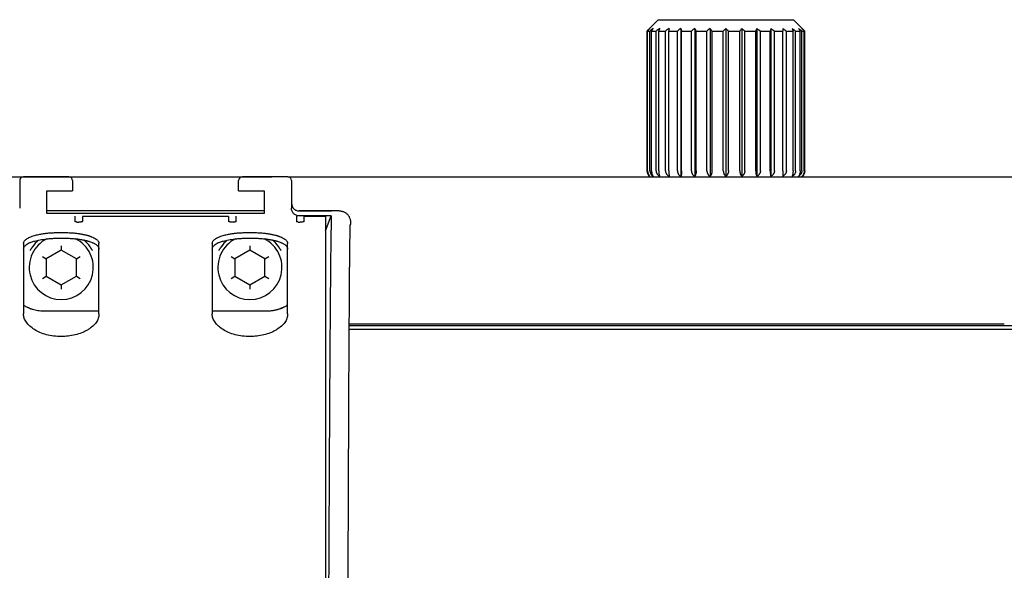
# Model space of a CAD drawing. Header units: millimetres. Extents: x 8 to 1894, y 12 to 2738.
# Tile 45 of 156: x 1074 to 1204, y 1403 to 1476. Entities that reach past the tile are written whole.
import ezdxf

# ---------------------------------------------------------------- set-up
doc = ezdxf.new("R2010")
doc.units = ezdxf.units.MM

msp = doc.modelspace()

# ---------------------------------------------------------------- linework, layer by layer
at = {"color": 7, "linetype": 'Continuous', "lineweight": 30}
for p, q in [((1158.15, 1476.06), (1156.65, 1474.56)), ((1158.15, 1476.06), (1176.1, 1476.06)), ((1177.6, 1474.56), (1176.1, 1476.06)), ((1156.65, 1474.56), (1156.65, 1456.06)), ((1156.65, 1474.56), (1156.67, 1474.56)), ((1156.67, 1456.06), (1156.67, 1474.56)), ((1156.74, 1474.56), (1157.06, 1474.56)), ((1156.74, 1456.06), (1156.74, 1474.56)), ((1157.06, 1456.06), (1157.06, 1474.56)), ((1157.27, 1474.56), (1157.88, 1474.56)), ((1157.27, 1456.06), (1157.27, 1474.56)), ((1157.88, 1456.05), (1157.88, 1474.56)), ((1158.23, 1474.56), (1159.11, 1474.56)), ((1158.23, 1456.06), (1158.23, 1474.56)), ((1159.11, 1456.06), (1159.11, 1474.56)), ((1159.57, 1474.56), (1160.69, 1474.56)), ((1159.57, 1456.06), (1159.57, 1474.56)), ((1160.69, 1456.06), (1160.69, 1474.56)), ((1161.17, 1474.91), (1161.17, 1455.3)), ((1161.25, 1474.56), (1162.55, 1474.56)), ((1161.25, 1456.06), (1161.25, 1474.56)), ((1162.55, 1456.06), (1162.55, 1474.56)), ((1163, 1474.91), (1163, 1455.3)), ((1163.18, 1474.56), (1164.61, 1474.56)), ((1163.18, 1456.06), (1163.18, 1474.56)), ((1164.61, 1456.06), (1164.61, 1474.56)), ((1165.02, 1474.91), (1165.02, 1455.3)), ((1165.28, 1456.06), (1165.28, 1474.56)), ((1165.28, 1474.56), (1166.78, 1474.56)), ((1166.78, 1456.06), (1166.78, 1474.56)), ((1167.12, 1474.91), (1167.12, 1455.3)), ((1167.47, 1456.06), (1167.47, 1474.56)), ((1167.47, 1474.56), (1168.96, 1474.56)), ((1168.96, 1456.06), (1168.96, 1474.56)), ((1169.23, 1474.91), (1169.23, 1455.3)), ((1169.64, 1474.56), (1171.07, 1474.56)), ((1169.64, 1456.06), (1169.64, 1474.56)), ((1171.07, 1456.06), (1171.07, 1474.56)), ((1171.24, 1474.91), (1171.24, 1455.3)), ((1171.7, 1474.56), (1173, 1474.56)), ((1171.7, 1456.06), (1171.7, 1474.56)), ((1173, 1456.06), (1173, 1474.56)), ((1173.08, 1474.91), (1173.08, 1455.3)), ((1173.56, 1474.56), (1174.67, 1474.56)), ((1173.56, 1456.06), (1173.56, 1474.56)), ((1174.67, 1456.06), (1174.67, 1474.56)), ((1175.14, 1474.56), (1176.02, 1474.56)), ((1175.14, 1456.06), (1175.14, 1474.56)), ((1176.02, 1456.06), (1176.02, 1474.56)), ((1176.36, 1474.56), (1176.98, 1474.56)), ((1176.36, 1456.05), (1176.36, 1474.56)), ((1176.98, 1456.06), (1176.98, 1474.56)), ((1177.19, 1474.56), (1177.5, 1474.56)), ((1177.19, 1456.06), (1177.19, 1474.56)), ((1177.5, 1456.06), (1177.5, 1474.56)), ((1177.57, 1474.56), (1177.6, 1474.56)), ((1177.57, 1456.06), (1177.57, 1474.56)), ((1177.6, 1456.06), (1177.6, 1474.56)), ((1048.74, 1455.25), (1106.96, 1455.25)), ((1080.03, 1455.24), (1074.03, 1455.24)), ((1109.05, 1455.24), (1103.05, 1455.24)), ((1109.05, 1455.24), (1247.74, 1455.24)), ((1073.53, 1454.74), (1073.53, 1451.08)), ((1080.53, 1454.74), (1080.53, 1453.37)), ((1102.55, 1453.37), (1102.55, 1454.74)), ((1109.55, 1454.74), (1109.55, 1451.08)), ((1077.13, 1453.37), (1080.53, 1453.37)), ((1077.13, 1450.37), (1077.13, 1453.37)), ((1102.55, 1453.37), (1105.95, 1453.37)), ((1105.95, 1453.37), (1105.95, 1450.37)), ((1105.95, 1450.75), (1077.13, 1450.75)), ((1080.37, 1450.39), (1077.13, 1450.39)), ((1105.95, 1450.37), (1077.13, 1450.37)), ((1080.54, 1450.37), (1080.37, 1450.39)), ((1101.22, 1449.97), (1081.87, 1449.97)), ((1102.72, 1450.39), (1102.55, 1450.37)), ((1105.95, 1450.39), (1102.72, 1450.39)), ((1110.47, 1450.75), (1114.66, 1450.75)), ((1115.88, 1450.74), (1110.55, 1450.74)), ((1114.83, 1450.07), (1110.55, 1450.07)), ((1114.04, 1449.97), (1111.22, 1449.97)), ((1114.04, 1448.11), (1114.83, 1450.07)), ((1079.04, 1446.12), (1079.04, 1445.55)), ((1104.04, 1446.12), (1104.04, 1445.55)), ((1076.54, 1444.68), (1077.04, 1444.39)), ((1079.04, 1445.55), (1077.04, 1444.39)), ((1081.04, 1444.39), (1079.04, 1445.55)), ((1081.04, 1444.39), (1081.54, 1444.68)), ((1101.54, 1444.68), (1102.04, 1444.39)), ((1104.04, 1445.55), (1102.04, 1444.39)), ((1106.04, 1444.39), (1104.04, 1445.55)), ((1106.04, 1444.39), (1106.54, 1444.68)), ((1077.04, 1444.39), (1077.04, 1442.08)), ((1081.04, 1442.08), (1081.04, 1444.39)), ((1102.04, 1444.39), (1102.04, 1442.08)), ((1106.04, 1442.08), (1106.04, 1444.39)), ((1076.54, 1441.79), (1077.04, 1442.08)), ((1077.04, 1442.08), (1079.04, 1440.93)), ((1079.04, 1440.93), (1081.04, 1442.08)), ((1081.04, 1442.08), (1081.54, 1441.79)), ((1101.54, 1441.79), (1102.04, 1442.08)), ((1102.04, 1442.08), (1104.04, 1440.93)), ((1104.04, 1440.93), (1106.04, 1442.08)), ((1106.04, 1442.08), (1106.54, 1441.79)), ((1079.04, 1440.93), (1079.04, 1440.35)), ((1104.04, 1440.93), (1104.04, 1440.35)), ((1076.68, 1437.5), (1076.67, 1437.5)), ((1076.68, 1437.5), (1084.03, 1437.5)), ((1099.06, 1437.5), (1106.41, 1437.5)), ((1106.42, 1437.5), (1106.41, 1437.5)), ((1204.02, 1435.74), (1117.21, 1435.74)), ((1117.21, 1435.54), (1256.54, 1435.54)), ((1256.54, 1435.04), (1117.21, 1435.04))]:
    msp.add_line(p, q, dxfattribs=at)
at = {"color": 7, "linetype": 'Continuous', "lineweight": 30, "flags": 128}
msp.add_lwpolyline([(1114.66, 1450.75), (1114.83, 1450.74), (1114.86, 1450.74)], dxfattribs=at)
at = {"color": 7, "linetype": 'Continuous', "lineweight": 30}
for centre, radius, start, end in [((1074.03, 1454.74), 0.5, 90, 180), ((1080.03, 1454.74), 0.5, 0, 90), ((1103.05, 1454.74), 0.5, 90, 180), ((1109.05, 1454.74), 0.5, 0, 90), ((1157.65, 1456.06), 1, 180, 235.956), ((1176.6, 1456.06), 1, 304.3411, 0), ((1079.04, 1443.24), 4.25, 116.6414, 270), ((1079.04, 1443.24), 4.7, 129.6604, 144.4294), ((1079.04, 1443.24), 4.25, 270, 63.6336), ((1079.04, 1443.24), 4.7, 35.5706, 50.6722), ((1104.04, 1443.24), 4.25, 116.6414, 270), ((1104.04, 1443.24), 4.7, 129.6604, 144.4294), ((1104.04, 1443.24), 4.25, 270, 63.6336), ((1104.04, 1443.24), 4.7, 35.5706, 50.6722)]:
    msp.add_arc(centre, radius, start, end, dxfattribs=at)
for points, knots in [([(1157.05, 1474.91), (1156.98, 1474.85), (1156.85, 1474.73), (1156.73, 1474.61), (1156.67, 1474.56)], [0, 0, 0, 0, 0.559494, 1, 1, 1, 1]), ([(1157.05, 1474.91), (1156.99, 1474.85), (1156.89, 1474.73), (1156.79, 1474.61), (1156.74, 1474.56)], [0, 0, 0, 0, 0.559494, 1, 1, 1, 1]), ([(1157.49, 1474.91), (1157.41, 1474.85), (1157.26, 1474.73), (1157.12, 1474.61), (1157.06, 1474.56)], [0, 0, 0, 0, 0.559494, 1, 1, 1, 1]), ([(1157.49, 1474.91), (1157.45, 1474.85), (1157.38, 1474.73), (1157.3, 1474.61), (1157.27, 1474.56)], [0, 0, 0, 0, 0.559494, 1, 1, 1, 1]), ([(1158.35, 1474.91), (1158.26, 1474.85), (1158.11, 1474.73), (1157.95, 1474.61), (1157.88, 1474.56)], [0, 0, 0, 0, 0.559494, 1, 1, 1, 1]), ([(1158.35, 1474.91), (1158.33, 1474.85), (1158.29, 1474.73), (1158.24, 1474.61), (1158.23, 1474.56)], [0, 0, 0, 0, 0.559494, 1, 1, 1, 1]), ([(1159.6, 1474.91), (1159.51, 1474.85), (1159.34, 1474.73), (1159.18, 1474.61), (1159.11, 1474.56)], [0, 0, 0, 0, 0.559494, 1, 1, 1, 1]), ([(1159.6, 1474.91), (1159.59, 1474.85), (1159.58, 1474.73), (1159.57, 1474.61), (1159.57, 1474.56)], [0, 0, 0, 0, 0.559494, 1, 1, 1, 1]), ([(1161.17, 1474.91), (1161.08, 1474.85), (1160.92, 1474.73), (1160.76, 1474.61), (1160.69, 1474.56)], [0, 0, 0, 0, 0.5594943, 1, 1, 1, 1]), ([(1161.17, 1474.91), (1161.18, 1474.85), (1161.21, 1474.73), (1161.23, 1474.61), (1161.25, 1474.56)], [0, 0, 0, 0, 0.5594943, 1, 1, 1, 1]), ([(1163, 1474.91), (1162.92, 1474.85), (1162.77, 1474.73), (1162.62, 1474.61), (1162.55, 1474.56)], [0, 0, 0, 0, 0.559494, 1, 1, 1, 1]), ([(1163, 1474.91), (1163.04, 1474.85), (1163.09, 1474.73), (1163.15, 1474.61), (1163.18, 1474.56)], [0, 0, 0, 0, 0.559494, 1, 1, 1, 1]), ([(1165.02, 1474.91), (1164.94, 1474.85), (1164.8, 1474.73), (1164.67, 1474.61), (1164.61, 1474.56)], [0, 0, 0, 0, 0.559494, 1, 1, 1, 1]), ([(1165.02, 1474.91), (1165.07, 1474.85), (1165.16, 1474.73), (1165.24, 1474.61), (1165.28, 1474.56)], [0, 0, 0, 0, 0.559494, 1, 1, 1, 1]), ([(1167.12, 1474.91), (1167.06, 1474.85), (1166.94, 1474.73), (1166.83, 1474.61), (1166.78, 1474.56)], [0, 0, 0, 0, 0.559494, 1, 1, 1, 1]), ([(1167.12, 1474.91), (1167.19, 1474.85), (1167.3, 1474.73), (1167.42, 1474.61), (1167.47, 1474.56)], [0, 0, 0, 0, 0.559494, 1, 1, 1, 1]), ([(1169.23, 1474.91), (1169.18, 1474.85), (1169.09, 1474.73), (1169, 1474.61), (1168.96, 1474.56)], [0, 0, 0, 0, 0.559494, 1, 1, 1, 1]), ([(1169.23, 1474.91), (1169.3, 1474.85), (1169.44, 1474.73), (1169.58, 1474.61), (1169.64, 1474.56)], [0, 0, 0, 0, 0.559494, 1, 1, 1, 1]), ([(1171.24, 1474.91), (1171.21, 1474.85), (1171.15, 1474.73), (1171.09, 1474.61), (1171.07, 1474.56)], [0, 0, 0, 0, 0.559494, 1, 1, 1, 1]), ([(1171.24, 1474.91), (1171.33, 1474.85), (1171.48, 1474.73), (1171.63, 1474.61), (1171.7, 1474.56)], [0, 0, 0, 0, 0.559494, 1, 1, 1, 1]), ([(1173.08, 1474.91), (1173.06, 1474.85), (1173.04, 1474.73), (1173.01, 1474.61), (1173, 1474.56)], [0, 0, 0, 0, 0.559494, 1, 1, 1, 1]), ([(1173.08, 1474.91), (1173.17, 1474.85), (1173.33, 1474.73), (1173.49, 1474.61), (1173.56, 1474.56)], [0, 0, 0, 0, 0.5594943, 1, 1, 1, 1]), ([(1174.65, 1474.91), (1174.74, 1474.85), (1174.9, 1474.73), (1175.06, 1474.61), (1175.14, 1474.56)], [0, 0, 0, 0, 0.559494, 1, 1, 1, 1]), ([(1174.65, 1474.91), (1174.65, 1474.85), (1174.66, 1474.73), (1174.67, 1474.61), (1174.67, 1474.56)], [0, 0, 0, 0, 0.559494, 1, 1, 1, 1]), ([(1175.89, 1474.91), (1175.98, 1474.85), (1176.14, 1474.73), (1176.29, 1474.61), (1176.36, 1474.56)], [0, 0, 0, 0, 0.559494, 1, 1, 1, 1]), ([(1175.89, 1474.91), (1175.92, 1474.85), (1175.96, 1474.73), (1176, 1474.61), (1176.02, 1474.56)], [0, 0, 0, 0, 0.559494, 1, 1, 1, 1]), ([(1176.75, 1474.91), (1176.84, 1474.85), (1176.98, 1474.73), (1177.12, 1474.61), (1177.19, 1474.56)], [0, 0, 0, 0, 0.559494, 1, 1, 1, 1]), ([(1176.75, 1474.91), (1176.8, 1474.85), (1176.87, 1474.73), (1176.94, 1474.61), (1176.98, 1474.56)], [0, 0, 0, 0, 0.559494, 1, 1, 1, 1]), ([(1177.19, 1474.91), (1177.27, 1474.85), (1177.39, 1474.73), (1177.52, 1474.61), (1177.57, 1474.56)], [0, 0, 0, 0, 0.559494, 1, 1, 1, 1]), ([(1177.19, 1474.91), (1177.25, 1474.85), (1177.35, 1474.73), (1177.46, 1474.61), (1177.5, 1474.56)], [0, 0, 0, 0, 0.559494, 1, 1, 1, 1]), ([(1107.11, 1455.24), (1107.09, 1455.24), (1107.04, 1455.25), (1106.98, 1455.25), (1106.95, 1455.25)], [0, 0, 0, 0, 0.424562, 1, 1, 1, 1]), ([(1107.11, 1455.24), (1107.09, 1455.24), (1107.04, 1455.25), (1106.98, 1455.25), (1106.95, 1455.25)], [0, 0, 0, 0, 0.430703, 1, 1, 1, 1]), ([(1107.08, 1455.24), (1107.07, 1455.24), (1107.03, 1455.25), (1106.99, 1455.25), (1106.96, 1455.25)], [0, 0, 0, 0, 0.188816, 1, 1, 1, 1]), ([(1156.67, 1456.06), (1156.67, 1456.02), (1156.68, 1455.95), (1156.7, 1455.85), (1156.72, 1455.76), (1156.75, 1455.69), (1156.79, 1455.61), (1156.84, 1455.52), (1156.92, 1455.41), (1157, 1455.35), (1157.05, 1455.3)], [0, 0, 0, 0, 0.122381, 0.244729, 0.327789, 0.412988, 0.501098, 0.622133, 0.750584, 1, 1, 1, 1]), ([(1156.74, 1456.06), (1156.75, 1456.03), (1156.75, 1455.95), (1156.76, 1455.85), (1156.79, 1455.74), (1156.82, 1455.64), (1156.87, 1455.55), (1156.92, 1455.46), (1156.98, 1455.37), (1157.03, 1455.33), (1157.05, 1455.3)], [0, 0, 0, 0, 0.112968, 0.227501, 0.344677, 0.465478, 0.590758, 0.721239, 0.857502, 1, 1, 1, 1]), ([(1157.06, 1456.06), (1157.06, 1456.02), (1157.06, 1455.95), (1157.08, 1455.85), (1157.11, 1455.76), (1157.14, 1455.69), (1157.19, 1455.61), (1157.25, 1455.52), (1157.34, 1455.41), (1157.43, 1455.35), (1157.49, 1455.3)], [0, 0, 0, 0, 0.1223808, 0.2447291, 0.3277891, 0.4129876, 0.501098, 0.6221333, 0.7505842, 1, 1, 1, 1]), ([(1157.27, 1456.06), (1157.27, 1456), (1157.27, 1455.88), (1157.3, 1455.72), (1157.35, 1455.57), (1157.38, 1455.49), (1157.4, 1455.44)], [0, 0, 0, 0, 0.247534, 0.498801, 0.744103, 1, 1, 1, 1]), ([(1157.4, 1455.44), (1157.41, 1455.42), (1157.43, 1455.39), (1157.45, 1455.36), (1157.46, 1455.34)], [0, 0, 0, 0, 0.563905, 1, 1, 1, 1]), ([(1157.46, 1455.34), (1157.47, 1455.34), (1157.48, 1455.32), (1157.49, 1455.31), (1157.49, 1455.3)], [0, 0, 0, 0, 0.559962, 1, 1, 1, 1]), ([(1157.88, 1456.05), (1157.88, 1456.01), (1157.89, 1455.93), (1157.91, 1455.83), (1157.94, 1455.75), (1157.98, 1455.68), (1158.02, 1455.6), (1158.09, 1455.52), (1158.19, 1455.4), (1158.29, 1455.34), (1158.35, 1455.29)], [0, 0, 0, 0, 0.122564, 0.244851, 0.327744, 0.412685, 0.500458, 0.621559, 0.750103, 1, 1, 1, 1]), ([(1158.23, 1456.06), (1158.23, 1456.02), (1158.23, 1455.94), (1158.23, 1455.83), (1158.25, 1455.72), (1158.26, 1455.62), (1158.28, 1455.52), (1158.31, 1455.41), (1158.33, 1455.34), (1158.35, 1455.29)], [0, 0, 0, 0, 0.124792, 0.2503269, 0.3747436, 0.5008793, 0.6206356, 0.7428573, 1, 1, 1, 1]), ([(1159.11, 1456.06), (1159.11, 1456.02), (1159.12, 1455.95), (1159.14, 1455.85), (1159.17, 1455.76), (1159.21, 1455.69), (1159.26, 1455.61), (1159.32, 1455.52), (1159.43, 1455.41), (1159.53, 1455.35), (1159.6, 1455.3)], [0, 0, 0, 0, 0.122381, 0.244729, 0.327789, 0.412988, 0.501098, 0.622133, 0.750584, 1, 1, 1, 1]), ([(1159.57, 1456.06), (1159.57, 1456.03), (1159.57, 1455.95), (1159.57, 1455.85), (1159.57, 1455.74), (1159.58, 1455.64), (1159.58, 1455.55), (1159.59, 1455.46), (1159.59, 1455.37), (1159.59, 1455.33), (1159.6, 1455.3)], [0, 0, 0, 0, 0.112968, 0.227501, 0.344677, 0.465478, 0.590758, 0.721239, 0.857502, 1, 1, 1, 1]), ([(1160.69, 1456.06), (1160.69, 1456.02), (1160.69, 1455.95), (1160.72, 1455.85), (1160.75, 1455.76), (1160.79, 1455.69), (1160.83, 1455.61), (1160.9, 1455.52), (1161.01, 1455.41), (1161.11, 1455.35), (1161.17, 1455.3)], [0, 0, 0, 0, 0.122381, 0.244729, 0.327789, 0.412988, 0.501098, 0.622133, 0.750584, 1, 1, 1, 1]), ([(1161.25, 1456.06), (1161.25, 1456.03), (1161.25, 1455.95), (1161.24, 1455.85), (1161.24, 1455.74), (1161.23, 1455.64), (1161.22, 1455.55), (1161.2, 1455.46), (1161.19, 1455.37), (1161.18, 1455.33), (1161.17, 1455.3)], [0, 0, 0, 0, 0.112968, 0.227501, 0.344677, 0.465478, 0.590758, 0.721239, 0.857502, 1, 1, 1, 1]), ([(1162.55, 1456.06), (1162.55, 1456.02), (1162.55, 1455.95), (1162.58, 1455.85), (1162.61, 1455.76), (1162.64, 1455.69), (1162.69, 1455.61), (1162.75, 1455.52), (1162.85, 1455.41), (1162.94, 1455.35), (1163, 1455.3)], [0, 0, 0, 0, 0.1223808, 0.2447291, 0.3277891, 0.4129876, 0.501098, 0.6221333, 0.7505842, 1, 1, 1, 1]), ([(1163.18, 1456.06), (1163.18, 1456.03), (1163.18, 1455.95), (1163.17, 1455.85), (1163.15, 1455.74), (1163.13, 1455.64), (1163.11, 1455.55), (1163.08, 1455.46), (1163.04, 1455.37), (1163.02, 1455.33), (1163, 1455.3)], [0, 0, 0, 0, 0.112968, 0.227501, 0.344677, 0.465478, 0.590758, 0.721239, 0.857502, 1, 1, 1, 1]), ([(1164.61, 1456.06), (1164.61, 1456.02), (1164.61, 1455.95), (1164.63, 1455.85), (1164.66, 1455.76), (1164.69, 1455.69), (1164.73, 1455.61), (1164.79, 1455.52), (1164.88, 1455.41), (1164.96, 1455.35), (1165.02, 1455.3)], [0, 0, 0, 0, 0.122381, 0.244729, 0.327789, 0.412988, 0.501098, 0.622133, 0.750584, 1, 1, 1, 1]), ([(1165.28, 1456.06), (1165.28, 1456.03), (1165.28, 1455.95), (1165.27, 1455.85), (1165.24, 1455.74), (1165.21, 1455.64), (1165.18, 1455.55), (1165.13, 1455.46), (1165.08, 1455.37), (1165.04, 1455.33), (1165.02, 1455.3)], [0, 0, 0, 0, 0.112968, 0.227501, 0.344677, 0.465478, 0.590758, 0.721239, 0.857502, 1, 1, 1, 1]), ([(1166.78, 1456.06), (1166.78, 1456.02), (1166.78, 1455.95), (1166.8, 1455.85), (1166.82, 1455.76), (1166.85, 1455.69), (1166.88, 1455.61), (1166.93, 1455.52), (1167.01, 1455.41), (1167.08, 1455.35), (1167.12, 1455.3)], [0, 0, 0, 0, 0.122381, 0.244729, 0.327789, 0.412988, 0.501098, 0.622133, 0.750584, 1, 1, 1, 1]), ([(1167.47, 1456.06), (1167.47, 1456.03), (1167.46, 1455.95), (1167.45, 1455.85), (1167.42, 1455.74), (1167.38, 1455.64), (1167.33, 1455.55), (1167.27, 1455.46), (1167.2, 1455.37), (1167.15, 1455.33), (1167.12, 1455.3)], [0, 0, 0, 0, 0.112968, 0.227501, 0.344677, 0.465478, 0.590758, 0.721239, 0.857502, 1, 1, 1, 1]), ([(1168.96, 1456.06), (1168.96, 1456.02), (1168.97, 1455.95), (1168.98, 1455.85), (1169, 1455.76), (1169.02, 1455.69), (1169.04, 1455.61), (1169.08, 1455.52), (1169.14, 1455.41), (1169.19, 1455.35), (1169.23, 1455.3)], [0, 0, 0, 0, 0.122381, 0.244729, 0.327789, 0.412988, 0.501098, 0.622133, 0.750584, 1, 1, 1, 1]), ([(1169.64, 1456.06), (1169.64, 1456.03), (1169.63, 1455.95), (1169.61, 1455.85), (1169.58, 1455.74), (1169.53, 1455.64), (1169.47, 1455.55), (1169.4, 1455.46), (1169.32, 1455.37), (1169.26, 1455.33), (1169.23, 1455.3)], [0, 0, 0, 0, 0.112968, 0.227501, 0.344677, 0.465478, 0.590758, 0.721239, 0.857502, 1, 1, 1, 1]), ([(1171.07, 1456.06), (1171.07, 1456.02), (1171.07, 1455.95), (1171.08, 1455.85), (1171.09, 1455.76), (1171.1, 1455.69), (1171.12, 1455.61), (1171.14, 1455.52), (1171.18, 1455.41), (1171.22, 1455.35), (1171.24, 1455.3)], [0, 0, 0, 0, 0.122381, 0.244729, 0.327789, 0.412988, 0.501098, 0.622133, 0.750584, 1, 1, 1, 1]), ([(1171.7, 1456.06), (1171.7, 1456.03), (1171.69, 1455.95), (1171.67, 1455.85), (1171.63, 1455.74), (1171.58, 1455.64), (1171.52, 1455.55), (1171.44, 1455.46), (1171.35, 1455.37), (1171.28, 1455.33), (1171.24, 1455.3)], [0, 0, 0, 0, 0.112968, 0.227501, 0.344677, 0.465478, 0.590758, 0.721239, 0.857502, 1, 1, 1, 1]), ([(1173, 1456.06), (1173, 1456.02), (1173, 1455.95), (1173, 1455.85), (1173.01, 1455.76), (1173.01, 1455.69), (1173.02, 1455.61), (1173.03, 1455.52), (1173.05, 1455.41), (1173.07, 1455.35), (1173.08, 1455.3)], [0, 0, 0, 0, 0.122381, 0.244729, 0.327789, 0.412988, 0.501098, 0.622133, 0.750584, 1, 1, 1, 1]), ([(1173.56, 1456.06), (1173.55, 1456.03), (1173.55, 1455.95), (1173.53, 1455.85), (1173.49, 1455.74), (1173.43, 1455.64), (1173.37, 1455.55), (1173.28, 1455.46), (1173.19, 1455.37), (1173.11, 1455.33), (1173.08, 1455.3)], [0, 0, 0, 0, 0.112968, 0.227501, 0.344677, 0.465478, 0.590758, 0.721239, 0.857502, 1, 1, 1, 1]), ([(1174.67, 1456.06), (1174.67, 1456.02), (1174.67, 1455.95), (1174.67, 1455.85), (1174.67, 1455.76), (1174.67, 1455.69), (1174.67, 1455.61), (1174.66, 1455.52), (1174.66, 1455.41), (1174.65, 1455.35), (1174.65, 1455.3)], [0, 0, 0, 0, 0.1223808, 0.2447291, 0.3277891, 0.4129876, 0.501098, 0.6221333, 0.7505842, 1, 1, 1, 1]), ([(1175.14, 1456.06), (1175.13, 1456.03), (1175.13, 1455.95), (1175.11, 1455.85), (1175.07, 1455.74), (1175.01, 1455.64), (1174.94, 1455.55), (1174.86, 1455.46), (1174.76, 1455.37), (1174.69, 1455.33), (1174.65, 1455.3)], [0, 0, 0, 0, 0.112968, 0.227501, 0.344677, 0.465478, 0.590758, 0.721239, 0.857502, 1, 1, 1, 1]), ([(1176.02, 1456.06), (1176.02, 1456.02), (1176.02, 1455.94), (1176.01, 1455.84), (1176, 1455.76), (1175.99, 1455.68), (1175.98, 1455.61), (1175.96, 1455.52), (1175.94, 1455.41), (1175.91, 1455.34), (1175.89, 1455.29)], [0, 0, 0, 0, 0.12204, 0.244267, 0.327358, 0.412669, 0.500962, 0.622002, 0.750514, 1, 1, 1, 1]), ([(1176.36, 1456.05), (1176.36, 1456.01), (1176.36, 1455.93), (1176.33, 1455.82), (1176.29, 1455.71), (1176.23, 1455.61), (1176.16, 1455.52), (1176.05, 1455.4), (1175.96, 1455.34), (1175.89, 1455.29)], [0, 0, 0, 0, 0.124951, 0.250091, 0.374548, 0.500373, 0.620304, 0.7426, 1, 1, 1, 1]), ([(1177.19, 1456.06), (1177.19, 1456.03), (1177.18, 1455.95), (1177.16, 1455.85), (1177.13, 1455.74), (1177.08, 1455.64), (1177.02, 1455.55), (1176.94, 1455.46), (1176.85, 1455.37), (1176.79, 1455.33), (1176.75, 1455.3)], [0, 0, 0, 0, 0.112968, 0.227501, 0.344677, 0.465478, 0.590758, 0.721239, 0.857502, 1, 1, 1, 1]), ([(1176.78, 1455.34), (1176.78, 1455.34), (1176.77, 1455.32), (1176.76, 1455.31), (1176.75, 1455.3)], [0, 0, 0, 0, 0.559962, 1, 1, 1, 1]), ([(1176.84, 1455.44), (1176.83, 1455.42), (1176.81, 1455.39), (1176.79, 1455.36), (1176.78, 1455.34)], [0, 0, 0, 0, 0.563902, 1, 1, 1, 1]), ([(1176.98, 1456.06), (1176.97, 1456), (1176.97, 1455.91), (1176.96, 1455.8), (1176.93, 1455.7), (1176.9, 1455.57), (1176.86, 1455.49), (1176.84, 1455.44)], [0, 0, 0, 0, 0.246052, 0.37086, 0.498937, 0.742597, 1, 1, 1, 1]), ([(1177.5, 1456.06), (1177.5, 1456.02), (1177.5, 1455.95), (1177.48, 1455.85), (1177.46, 1455.76), (1177.44, 1455.69), (1177.41, 1455.61), (1177.37, 1455.52), (1177.3, 1455.41), (1177.24, 1455.35), (1177.19, 1455.3)], [0, 0, 0, 0, 0.122381, 0.244729, 0.327789, 0.412988, 0.501098, 0.622133, 0.750584, 1, 1, 1, 1]), ([(1177.57, 1456.06), (1177.57, 1456.03), (1177.57, 1455.95), (1177.55, 1455.85), (1177.52, 1455.74), (1177.48, 1455.64), (1177.42, 1455.55), (1177.36, 1455.46), (1177.28, 1455.37), (1177.22, 1455.33), (1177.19, 1455.3)], [0, 0, 0, 0, 0.112968, 0.227501, 0.344677, 0.465478, 0.590758, 0.721239, 0.857502, 1, 1, 1, 1]), ([(1110.55, 1450.07), (1110.49, 1450.07), (1110.36, 1450.08), (1110.17, 1450.14), (1109.99, 1450.24), (1109.84, 1450.36), (1109.72, 1450.52), (1109.62, 1450.69), (1109.56, 1450.88), (1109.56, 1451.01), (1109.55, 1451.08)], [0, 0, 0, 0, 0.12485, 0.249721, 0.374584, 0.499565, 0.624322, 0.749451, 0.874672, 1, 1, 1, 1]), ([(1080.87, 1449.34), (1080.87, 1449.37), (1080.87, 1449.45), (1080.87, 1449.56), (1080.87, 1449.67), (1080.87, 1449.78), (1080.87, 1449.89), (1080.87, 1449.98), (1080.87, 1450.02), (1080.87, 1450.04)], [0, 0, 0, 0, 0.134375, 0.277743, 0.430117, 0.59151, 0.761932, 0.938108, 1, 1, 1, 1]), ([(1081.87, 1449.97), (1081.87, 1449.92), (1081.87, 1449.82), (1081.87, 1449.61), (1081.87, 1449.44), (1081.87, 1449.34)], [0, 0, 0, 0, 0.279992, 0.560006, 1, 1, 1, 1]), ([(1101.22, 1449.97), (1101.22, 1449.92), (1101.22, 1449.82), (1101.22, 1449.61), (1101.22, 1449.44), (1101.22, 1449.34)], [0, 0, 0, 0, 0.279992, 0.560006, 1, 1, 1, 1]), ([(1102.22, 1449.34), (1102.22, 1449.37), (1102.22, 1449.45), (1102.22, 1449.56), (1102.22, 1449.67), (1102.22, 1449.78), (1102.22, 1449.89), (1102.22, 1449.98), (1102.22, 1450.02), (1102.22, 1450.04)], [0, 0, 0, 0, 0.134375, 0.277743, 0.430117, 0.59151, 0.761932, 0.938108, 1, 1, 1, 1]), ([(1110.22, 1450.04), (1110.22, 1450.02), (1110.22, 1449.97), (1110.22, 1449.88), (1110.22, 1449.77), (1110.22, 1449.66), (1110.22, 1449.56), (1110.22, 1449.45), (1110.22, 1449.37), (1110.22, 1449.34)], [0, 0, 0, 0, 0.071816, 0.250612, 0.420373, 0.578315, 0.727559, 0.868116, 1, 1, 1, 1]), ([(1111.22, 1449.34), (1111.22, 1449.4), (1111.22, 1449.54), (1111.22, 1449.75), (1111.22, 1449.89), (1111.22, 1449.97)], [0, 0, 0, 0, 0.279992, 0.560006, 1, 1, 1, 1]), ([(1114.04, 1449.97), (1114.04, 1449.91), (1114.04, 1449.8), (1114.04, 1449.57), (1114.04, 1449.38), (1114.04, 1449.26)], [0, 0, 0, 0, 0.279808, 0.55973, 1, 1, 1, 1]), ([(1114.83, 1450.07), (1114.82, 1449.89), (1114.81, 1449.54), (1114.8, 1448.79), (1114.78, 1447.86), (1114.76, 1446.75), (1114.75, 1445.44), (1114.73, 1443.95), (1114.71, 1442.26), (1114.7, 1440.38), (1114.68, 1438.32), (1114.66, 1436.08), (1114.65, 1433.67), (1114.63, 1431.09), (1114.61, 1428.36), (1114.6, 1425.48), (1114.58, 1422.46), (1114.56, 1419.32), (1114.54, 1416.08), (1114.53, 1412.74), (1114.51, 1409.32), (1114.49, 1405.83), (1114.48, 1402.3), (1114.46, 1398.72), (1114.45, 1395.12), (1114.43, 1391.51), (1114.41, 1387.91), (1114.4, 1384.32), (1114.38, 1380.76), (1114.37, 1378.38), (1114.37, 1377.21)], [0, 0, 0, 0, 0.034084, 0.068634, 0.103618, 0.139007, 0.174765, 0.210855, 0.247234, 0.283863, 0.320697, 0.357693, 0.394804, 0.431983, 0.469184, 0.50636, 0.543462, 0.580444, 0.617259, 0.653864, 0.690216, 0.726272, 0.761995, 0.79735, 0.832303, 0.86682, 0.900874, 0.934437, 0.967486, 1, 1, 1, 1]), ([(1114.04, 1449.26), (1114.04, 1448.97), (1114.04, 1448.38), (1114.04, 1447.22), (1114.04, 1445.86), (1114.04, 1444.27), (1114.04, 1442.47), (1114.04, 1440.44), (1114.04, 1438.22), (1114.04, 1435.79), (1114.04, 1433.18), (1114.04, 1430.39), (1114.04, 1427.41), (1114.04, 1424.26), (1114.04, 1420.96), (1114.04, 1417.53), (1114.04, 1413.97), (1114.04, 1410.28), (1114.04, 1406.47), (1114.04, 1402.54), (1114.04, 1398.52), (1114.04, 1394.43), (1114.04, 1390.28), (1114.04, 1386.08), (1114.04, 1381.82), (1114.04, 1378.95), (1114.04, 1377.51)], [0, 0, 0, 0, 0.041819, 0.083396, 0.124852, 0.166309, 0.207891, 0.249719, 0.291713, 0.333466, 0.3751, 0.41674, 0.458512, 0.500537, 0.542353, 0.583928, 0.625384, 0.666846, 0.708435, 0.750276, 0.792101, 0.83368, 0.875136, 0.916592, 0.958173, 1, 1, 1, 1]), ([(1117.31, 1447.49), (1117.31, 1447.55), (1117.32, 1447.68), (1117.32, 1447.85), (1117.32, 1448.01), (1117.33, 1448.16), (1117.33, 1448.28), (1117.33, 1448.39), (1117.34, 1448.49), (1117.34, 1448.57), (1117.34, 1448.64), (1117.34, 1448.7), (1117.35, 1448.75), (1117.35, 1448.79), (1117.35, 1448.82), (1117.35, 1448.85), (1117.35, 1448.88), (1117.35, 1448.9), (1117.35, 1448.91), (1117.36, 1448.92), (1117.36, 1448.92), (1117.36, 1448.92)], [0, 0, 0, 0, 0.079414, 0.173371, 0.262585, 0.347018, 0.426637, 0.501415, 0.567467, 0.62918, 0.686542, 0.739544, 0.788177, 0.830198, 0.868292, 0.902457, 0.93269, 0.95899, 0.981357, 0.995256, 1, 1, 1, 1]), ([(1074.04, 1446.41), (1074.06, 1446.51), (1074.1, 1446.71), (1074.4, 1447), (1074.86, 1447.26), (1075.35, 1447.44), (1075.77, 1447.55), (1076.05, 1447.61), (1076.39, 1447.67), (1076.78, 1447.74), (1077.29, 1447.8), (1077.85, 1447.84), (1078.45, 1447.87), (1078.85, 1447.88), (1079.04, 1447.88)], [0, 0, 0, 0, 0.124909, 0.249796, 0.374662, 0.499508, 0.546484, 0.592498, 0.637552, 0.703319, 0.766937, 0.848405, 0.926086, 1, 1, 1, 1]), ([(1074.04, 1445.67), (1074.06, 1445.78), (1074.1, 1445.98), (1074.36, 1446.24), (1074.7, 1446.45), (1075.06, 1446.61), (1075.56, 1446.76), (1076.22, 1446.9), (1076.94, 1447.01), (1077.55, 1447.07), (1078.04, 1447.11), (1078.54, 1447.13), (1078.87, 1447.13), (1079.04, 1447.13)], [0, 0, 0, 0, 0.124771, 0.249608, 0.332945, 0.416315, 0.49972, 0.621389, 0.745213, 0.808039, 0.871439, 0.935423, 1, 1, 1, 1]), ([(1079.04, 1447.88), (1079.24, 1447.88), (1079.63, 1447.87), (1080.24, 1447.84), (1080.8, 1447.8), (1081.3, 1447.74), (1081.75, 1447.67), (1082.18, 1447.58), (1082.48, 1447.51), (1082.66, 1447.45), (1082.74, 1447.43), (1082.84, 1447.4), (1082.94, 1447.36), (1083.13, 1447.29), (1083.39, 1447.18), (1083.63, 1447.03), (1083.8, 1446.9), (1083.9, 1446.79), (1083.97, 1446.68), (1084.01, 1446.58), (1084.04, 1446.49), (1084.04, 1446.44), (1084.04, 1446.41)], [0, 0, 0, 0, 0.073831, 0.151413, 0.232767, 0.296289, 0.36195, 0.429758, 0.499718, 0.512819, 0.528552, 0.546917, 0.567915, 0.591546, 0.662109, 0.749096, 0.799597, 0.846625, 0.89018, 0.93026, 0.966867, 1, 1, 1, 1]), ([(1079.04, 1447.13), (1079.24, 1447.13), (1079.63, 1447.13), (1080.24, 1447.1), (1080.8, 1447.06), (1081.3, 1447), (1081.65, 1446.94), (1081.89, 1446.9), (1082.03, 1446.87), (1082.17, 1446.84), (1082.31, 1446.81), (1082.45, 1446.77), (1082.61, 1446.73), (1082.82, 1446.67), (1083.02, 1446.6), (1083.21, 1446.52), (1083.37, 1446.45), (1083.52, 1446.36), (1083.72, 1446.23), (1083.91, 1446.06), (1084.02, 1445.86), (1084.04, 1445.73), (1084.04, 1445.67)], [0, 0, 0, 0, 0.073822, 0.151399, 0.232752, 0.296276, 0.361943, 0.384318, 0.406933, 0.429787, 0.452881, 0.476215, 0.499789, 0.537443, 0.591561, 0.624803, 0.662162, 0.703639, 0.749231, 0.84668, 0.930272, 1, 1, 1, 1]), ([(1099.04, 1446.41), (1099.06, 1446.51), (1099.1, 1446.71), (1099.4, 1447), (1099.86, 1447.26), (1100.35, 1447.44), (1100.77, 1447.55), (1101.05, 1447.61), (1101.39, 1447.67), (1101.78, 1447.74), (1102.29, 1447.8), (1102.85, 1447.84), (1103.45, 1447.87), (1103.85, 1447.88), (1104.04, 1447.88)], [0, 0, 0, 0, 0.124909, 0.249796, 0.374662, 0.499508, 0.546484, 0.592498, 0.637552, 0.703319, 0.766937, 0.848405, 0.926086, 1, 1, 1, 1]), ([(1099.04, 1445.67), (1099.06, 1445.78), (1099.1, 1445.98), (1099.36, 1446.24), (1099.7, 1446.45), (1100.06, 1446.61), (1100.56, 1446.76), (1101.22, 1446.9), (1101.94, 1447.01), (1102.55, 1447.07), (1103.04, 1447.11), (1103.54, 1447.13), (1103.87, 1447.13), (1104.04, 1447.13)], [0, 0, 0, 0, 0.124771, 0.249608, 0.332945, 0.416315, 0.49972, 0.621389, 0.745213, 0.808039, 0.871439, 0.935423, 1, 1, 1, 1]), ([(1104.04, 1447.88), (1104.24, 1447.88), (1104.63, 1447.87), (1105.24, 1447.84), (1105.8, 1447.8), (1106.3, 1447.74), (1106.75, 1447.67), (1107.18, 1447.58), (1107.48, 1447.51), (1107.66, 1447.45), (1107.74, 1447.43), (1107.84, 1447.4), (1107.94, 1447.36), (1108.13, 1447.29), (1108.39, 1447.18), (1108.63, 1447.03), (1108.8, 1446.9), (1108.9, 1446.79), (1108.97, 1446.68), (1109.01, 1446.58), (1109.04, 1446.49), (1109.04, 1446.44), (1109.04, 1446.41)], [0, 0, 0, 0, 0.073831, 0.151413, 0.232767, 0.296289, 0.36195, 0.429758, 0.499718, 0.512819, 0.528552, 0.546917, 0.567915, 0.591546, 0.662109, 0.749096, 0.799597, 0.846625, 0.89018, 0.93026, 0.966867, 1, 1, 1, 1]), ([(1104.04, 1447.13), (1104.24, 1447.13), (1104.63, 1447.13), (1105.24, 1447.1), (1105.8, 1447.06), (1106.3, 1447), (1106.65, 1446.94), (1106.89, 1446.9), (1107.03, 1446.87), (1107.17, 1446.84), (1107.31, 1446.81), (1107.45, 1446.77), (1107.61, 1446.73), (1107.82, 1446.67), (1108.02, 1446.6), (1108.21, 1446.52), (1108.37, 1446.45), (1108.52, 1446.36), (1108.72, 1446.23), (1108.91, 1446.06), (1109.02, 1445.86), (1109.04, 1445.73), (1109.04, 1445.67)], [0, 0, 0, 0, 0.073822, 0.151399, 0.232752, 0.296276, 0.361943, 0.384318, 0.406933, 0.429787, 0.452881, 0.476215, 0.499789, 0.537443, 0.591561, 0.624803, 0.662162, 0.703639, 0.749231, 0.84668, 0.930272, 1, 1, 1, 1]), ([(1116.97, 1377.09), (1116.97, 1377.55), (1116.98, 1378.44), (1116.98, 1379.75), (1116.99, 1381.02), (1116.99, 1382.25), (1116.99, 1383.43), (1117, 1384.57), (1117, 1385.69), (1117.01, 1386.8), (1117.01, 1387.9), (1117.01, 1388.94), (1117.02, 1389.93), (1117.02, 1390.87), (1117.02, 1391.76), (1117.03, 1392.59), (1117.03, 1393.38), (1117.03, 1394.11), (1117.03, 1394.79), (1117.04, 1395.42), (1117.04, 1395.99), (1117.04, 1396.52), (1117.04, 1397.07), (1117.04, 1397.67), (1117.05, 1398.34), (1117.05, 1399.03), (1117.05, 1399.73), (1117.05, 1400.45), (1117.06, 1401.24), (1117.06, 1402.1), (1117.06, 1403.02), (1117.07, 1403.97), (1117.07, 1405.04), (1117.08, 1406.22), (1117.08, 1407.52), (1117.09, 1408.82), (1117.09, 1410.14), (1117.1, 1411.36), (1117.1, 1412.5), (1117.1, 1413.55), (1117.11, 1414.6), (1117.11, 1415.65), (1117.12, 1416.68), (1117.12, 1417.68), (1117.13, 1418.64), (1117.13, 1419.57), (1117.13, 1420.46), (1117.14, 1421.32), (1117.14, 1422.13), (1117.14, 1422.91), (1117.15, 1423.66), (1117.15, 1424.54), (1117.16, 1425.55), (1117.16, 1426.7), (1117.17, 1427.84), (1117.17, 1428.96), (1117.18, 1430.07), (1117.18, 1431.17), (1117.19, 1432.3), (1117.2, 1433.44), (1117.2, 1434.58), (1117.21, 1435.69), (1117.22, 1436.76), (1117.22, 1437.66), (1117.23, 1438.41), (1117.23, 1439.03), (1117.24, 1439.63), (1117.24, 1440.22), (1117.24, 1440.82), (1117.25, 1441.44), (1117.25, 1441.94), (1117.26, 1442.31), (1117.26, 1442.56), (1117.26, 1442.79), (1117.26, 1443.02), (1117.26, 1443.25), (1117.27, 1443.46), (1117.27, 1443.65), (1117.27, 1443.82), (1117.27, 1443.95), (1117.27, 1444.05), (1117.27, 1444.12), (1117.27, 1444.19), (1117.27, 1444.27), (1117.27, 1444.37), (1117.28, 1444.48), (1117.28, 1444.6), (1117.28, 1444.74), (1117.28, 1444.89), (1117.28, 1445.05), (1117.28, 1445.22), (1117.29, 1445.4), (1117.29, 1445.58), (1117.29, 1445.78), (1117.29, 1445.98), (1117.29, 1446.18), (1117.3, 1446.39), (1117.3, 1446.61), (1117.3, 1446.83), (1117.31, 1447.05), (1117.31, 1447.26), (1117.31, 1447.42), (1117.31, 1447.49), (1117.31, 1447.5)], [0, 0, 0, 0, 0.013545, 0.026665, 0.039364, 0.051641, 0.063498, 0.074936, 0.085955, 0.097593, 0.108726, 0.119354, 0.129478, 0.1391, 0.148218, 0.156833, 0.164946, 0.172557, 0.179666, 0.186159, 0.192169, 0.197694, 0.202736, 0.209668, 0.216708, 0.223984, 0.231494, 0.23924, 0.247221, 0.25693, 0.266966, 0.277328, 0.288016, 0.302253, 0.316758, 0.331526, 0.346558, 0.361854, 0.374057, 0.386424, 0.398953, 0.411645, 0.424301, 0.436644, 0.448674, 0.46039, 0.471791, 0.482879, 0.493464, 0.503746, 0.513725, 0.523424, 0.539443, 0.555597, 0.571888, 0.588317, 0.604978, 0.621925, 0.639156, 0.658379, 0.677629, 0.696879, 0.71613, 0.73538, 0.747631, 0.759881, 0.772132, 0.784532, 0.797271, 0.811676, 0.826491, 0.832423, 0.838419, 0.844385, 0.850012, 0.856073, 0.86165, 0.866743, 0.871352, 0.875477, 0.877581, 0.879532, 0.881481, 0.883837, 0.886623, 0.889837, 0.893481, 0.897544, 0.902035, 0.906953, 0.912298, 0.918071, 0.924156, 0.930653, 0.937562, 0.944883, 0.952778, 0.961102, 0.969854, 0.979036, 0.988646, 0.998685, 1, 1, 1, 1]), ([(1074.04, 1446.41), (1074.04, 1446.07), (1074.04, 1445.4), (1074.04, 1444.27), (1074.04, 1443.04), (1074.04, 1441.7), (1074.04, 1440.27), (1074.04, 1438.73), (1074.04, 1437.63), (1074.04, 1437.08)], [0, 0, 0, 0, 0.143333, 0.286168, 0.428707, 0.571156, 0.713719, 0.856599, 1, 1, 1, 1]), ([(1075.22, 1445.97), (1075.22, 1445.96), (1075.21, 1445.96), (1075.19, 1445.93), (1075.18, 1445.91), (1075.15, 1445.86), (1075.1, 1445.8), (1075.06, 1445.73), (1075.01, 1445.65), (1074.96, 1445.56), (1074.93, 1445.5), (1074.91, 1445.47)], [0, 0, 0, 0, 0.122891, 0.185427, 0.249701, 0.372573, 0.499799, 0.623617, 0.74966, 0.875066, 1, 1, 1, 1]), ([(1083.18, 1445.47), (1083.16, 1445.5), (1083.13, 1445.56), (1083.08, 1445.64), (1083.03, 1445.72), (1082.98, 1445.8), (1082.94, 1445.86), (1082.91, 1445.91), (1082.88, 1445.95), (1082.87, 1445.96), (1082.87, 1445.97)], [0, 0, 0, 0, 0.124228, 0.249494, 0.375055, 0.499197, 0.62641, 0.749577, 0.876619, 1, 1, 1, 1]), ([(1084.04, 1437.08), (1084.04, 1437.63), (1084.04, 1438.73), (1084.04, 1440.27), (1084.04, 1441.7), (1084.04, 1443.04), (1084.04, 1444.27), (1084.04, 1445.4), (1084.04, 1446.07), (1084.04, 1446.41)], [0, 0, 0, 0, 0.143401, 0.286281, 0.428844, 0.571293, 0.713832, 0.856667, 1, 1, 1, 1]), ([(1099.04, 1446.41), (1099.04, 1446.07), (1099.04, 1445.4), (1099.04, 1444.27), (1099.04, 1443.04), (1099.04, 1441.7), (1099.04, 1440.27), (1099.04, 1438.73), (1099.04, 1437.63), (1099.04, 1437.08)], [0, 0, 0, 0, 0.143333, 0.286168, 0.428707, 0.571156, 0.713719, 0.856599, 1, 1, 1, 1]), ([(1100.22, 1445.97), (1100.22, 1445.96), (1100.21, 1445.96), (1100.19, 1445.93), (1100.18, 1445.91), (1100.15, 1445.86), (1100.1, 1445.8), (1100.06, 1445.73), (1100.01, 1445.65), (1099.96, 1445.56), (1099.93, 1445.5), (1099.91, 1445.47)], [0, 0, 0, 0, 0.122891, 0.185427, 0.249701, 0.372573, 0.499799, 0.623617, 0.74966, 0.875066, 1, 1, 1, 1]), ([(1108.18, 1445.47), (1108.16, 1445.5), (1108.13, 1445.56), (1108.08, 1445.64), (1108.03, 1445.72), (1107.98, 1445.8), (1107.94, 1445.86), (1107.91, 1445.91), (1107.88, 1445.95), (1107.87, 1445.96), (1107.87, 1445.97)], [0, 0, 0, 0, 0.124228, 0.249494, 0.375055, 0.499197, 0.62641, 0.749577, 0.876619, 1, 1, 1, 1]), ([(1109.04, 1437.08), (1109.04, 1437.63), (1109.04, 1438.73), (1109.04, 1440.27), (1109.04, 1441.7), (1109.04, 1443.04), (1109.04, 1444.27), (1109.04, 1445.4), (1109.04, 1446.07), (1109.04, 1446.41)], [0, 0, 0, 0, 0.143401, 0.286281, 0.428844, 0.571293, 0.713832, 0.856667, 1, 1, 1, 1]), ([(1074.04, 1438.25), (1074.1, 1438.22), (1074.22, 1438.14), (1074.39, 1438.05), (1074.53, 1437.98), (1074.63, 1437.94), (1074.73, 1437.89), (1074.84, 1437.85), (1074.95, 1437.8), (1075.08, 1437.76), (1075.28, 1437.69), (1075.58, 1437.62), (1075.95, 1437.55), (1076.31, 1437.5), (1076.55, 1437.5), (1076.67, 1437.5)], [0, 0, 0, 0, 0.066183, 0.162647, 0.199282, 0.238007, 0.278822, 0.321728, 0.366724, 0.41381, 0.462987, 0.603127, 0.739341, 0.871631, 1, 1, 1, 1]), ([(1106.42, 1437.5), (1106.58, 1437.5), (1106.89, 1437.51), (1107.36, 1437.59), (1107.82, 1437.71), (1108.26, 1437.87), (1108.68, 1438.06), (1108.93, 1438.21), (1109.04, 1438.28)], [0, 0, 0, 0, 0.170714, 0.341096, 0.511471, 0.681999, 0.852715, 1, 1, 1, 1]), ([(1106.42, 1437.5), (1106.57, 1437.5), (1106.87, 1437.51), (1107.34, 1437.58), (1107.77, 1437.68), (1108.17, 1437.81), (1108.52, 1437.96), (1108.82, 1438.11), (1108.99, 1438.22), (1109.04, 1438.26)], [0, 0, 0, 0, 0.161736, 0.330899, 0.507104, 0.643579, 0.783412, 0.926247, 1, 1, 1, 1]), ([(1079.04, 1434.09), (1078.7, 1434.1), (1078.03, 1434.12), (1077.07, 1434.31), (1076.21, 1434.6), (1075.46, 1435), (1074.85, 1435.47), (1074.39, 1435.98), (1074.1, 1436.52), (1074.06, 1436.89), (1074.04, 1437.08)], [0, 0, 0, 0, 0.128772, 0.254819, 0.378413, 0.499843, 0.624929, 0.749983, 0.875007, 1, 1, 1, 1]), ([(1084.04, 1437.08), (1084.02, 1436.88), (1083.99, 1436.5), (1083.69, 1435.96), (1083.24, 1435.45), (1082.71, 1435.06), (1082.21, 1434.78), (1081.65, 1434.53), (1080.9, 1434.29), (1079.97, 1434.12), (1079.35, 1434.1), (1079.04, 1434.09)], [0, 0, 0, 0, 0.125349, 0.250416, 0.375216, 0.499766, 0.568369, 0.635205, 0.763495, 0.885019, 1, 1, 1, 1]), ([(1104.04, 1434.09), (1103.7, 1434.1), (1103.03, 1434.12), (1102.07, 1434.31), (1101.21, 1434.6), (1100.46, 1435), (1099.85, 1435.47), (1099.39, 1435.98), (1099.1, 1436.52), (1099.06, 1436.89), (1099.04, 1437.08)], [0, 0, 0, 0, 0.128772, 0.254819, 0.378413, 0.499843, 0.624929, 0.749983, 0.875007, 1, 1, 1, 1]), ([(1109.04, 1437.08), (1109.02, 1436.88), (1108.99, 1436.5), (1108.69, 1435.96), (1108.24, 1435.45), (1107.71, 1435.06), (1107.21, 1434.78), (1106.65, 1434.53), (1105.9, 1434.29), (1104.97, 1434.12), (1104.35, 1434.1), (1104.04, 1434.09)], [0, 0, 0, 0, 0.125349, 0.250416, 0.375216, 0.499766, 0.568369, 0.635205, 0.763495, 0.885019, 1, 1, 1, 1])]:
    msp.add_open_spline(points, degree=3, knots=knots, dxfattribs=at)
for points in [[(1109.55, 1451.74), (1109.57, 1451.6), (1109.6, 1451.34), (1109.83, 1451.01), (1110.16, 1450.78), (1110.42, 1450.75), (1110.55, 1450.74)], [(1115.88, 1450.74), (1115.94, 1450.73), (1116.06, 1450.73), (1116.25, 1450.69), (1116.42, 1450.64), (1116.59, 1450.56), (1116.74, 1450.47), (1116.89, 1450.35), (1117.02, 1450.22), (1117.13, 1450.08), (1117.22, 1449.92), (1117.29, 1449.75), (1117.35, 1449.57), (1117.38, 1449.39), (1117.39, 1449.21), (1117.37, 1449.03), (1117.34, 1448.85), (1117.29, 1448.73), (1117.27, 1448.67)], [(1081.1, 1449.26), (1081.07, 1449.26), (1081, 1449.27), (1080.93, 1449.29), (1080.88, 1449.31), (1080.87, 1449.33), (1080.87, 1449.34)], [(1081.1, 1449.26), (1081.14, 1449.25), (1081.23, 1449.25), (1081.32, 1449.24), (1081.37, 1449.24)], [(1081.63, 1449.26), (1081.59, 1449.25), (1081.51, 1449.25), (1081.41, 1449.24), (1081.37, 1449.24)], [(1081.87, 1449.34), (1081.86, 1449.33), (1081.86, 1449.31), (1081.81, 1449.29), (1081.74, 1449.27), (1081.67, 1449.26), (1081.63, 1449.26)], [(1101.45, 1449.26), (1101.42, 1449.26), (1101.35, 1449.27), (1101.28, 1449.29), (1101.23, 1449.31), (1101.22, 1449.33), (1101.22, 1449.34)], [(1101.72, 1449.24), (1101.67, 1449.24), (1101.58, 1449.25), (1101.49, 1449.25), (1101.45, 1449.26)], [(1101.98, 1449.26), (1101.94, 1449.25), (1101.86, 1449.25), (1101.77, 1449.24), (1101.72, 1449.24)], [(1102.22, 1449.34), (1102.22, 1449.33), (1102.21, 1449.31), (1102.16, 1449.29), (1102.09, 1449.27), (1102.02, 1449.26), (1101.98, 1449.26)], [(1110.45, 1449.26), (1110.42, 1449.26), (1110.35, 1449.27), (1110.28, 1449.29), (1110.23, 1449.31), (1110.22, 1449.33), (1110.22, 1449.34)], [(1110.45, 1449.26), (1110.49, 1449.25), (1110.58, 1449.25), (1110.67, 1449.24), (1110.72, 1449.24)], [(1110.98, 1449.26), (1110.94, 1449.25), (1110.86, 1449.25), (1110.77, 1449.24), (1110.72, 1449.24)], [(1111.22, 1449.34), (1111.22, 1449.33), (1111.21, 1449.31), (1111.16, 1449.29), (1111.09, 1449.27), (1111.02, 1449.26), (1110.98, 1449.26)]]:
    msp.add_open_spline(points, degree=3, dxfattribs=at)

doc.saveas('drawing.dxf')
